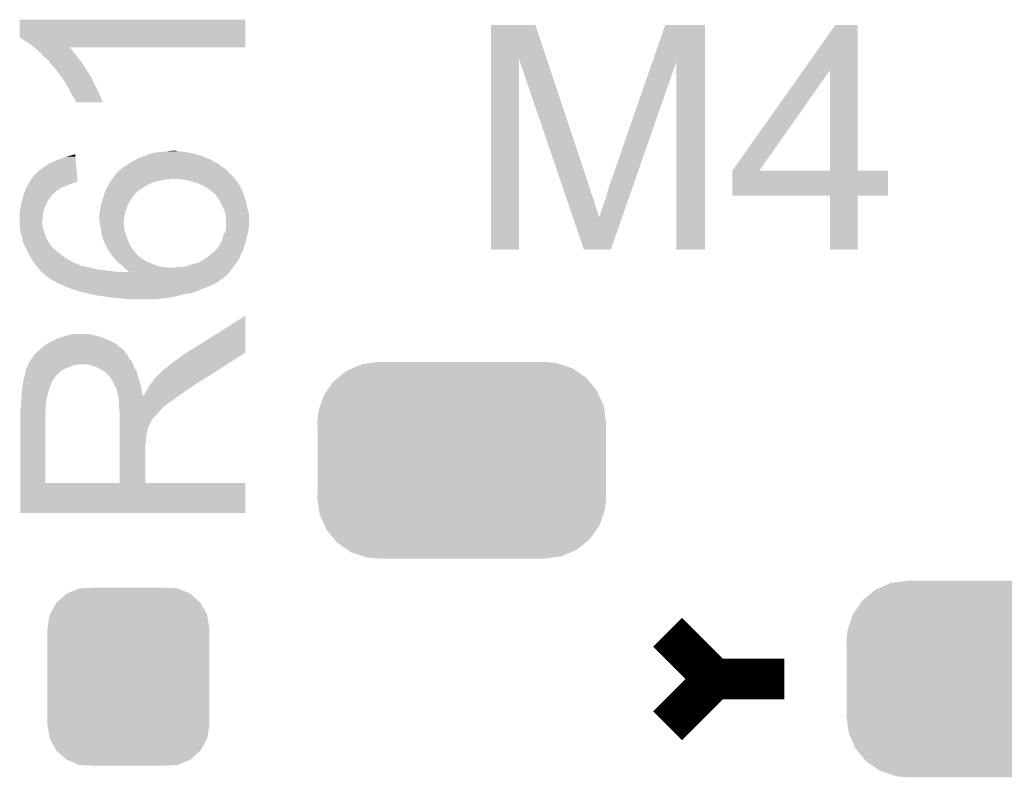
# Model space of a CAD drawing. Extents: x -9 to 122, y -9 to 65.
# Tile 86 of 256: x 9.01 to 13.29, y 47 to 50.28. Entities that reach past the tile are written whole.
import ezdxf

# ---------------------------------------------------------------- set-up
doc = ezdxf.new("R2010")
doc.units = 0
doc.layers.get('0').update_dxf_attribs({"linetype": 'CONTINUOUS'})
doc.layers.add('CLICKER_4_FOR_R7FA4M2A_V100_GTO', color=12, linetype='CONTINUOUS')
doc.layers.add('CLICKER_4_FOR_R7FA4M2A_V100_GTS', color=13, linetype='CONTINUOUS')

# ---------------------------------------------------------------- blocks, each defined once
blk = doc.blocks.new('CUSTOM_170')
for points in [[(-0.20803, 0.383392), (-0.154122, 0.38608), (0.212412, 0.383392), (0.154132, 0.38608)], [(-0.312264, 0.321732), (-0.26893, 0.360448), (0.312592, 0.321732), (0.268592, 0.360448)], [(-0.26893, 0.360448), (-0.267216, 0.361152), (0.268592, 0.360448), (0.26779, 0.361152)], [(-0.267216, 0.361152), (-0.213724, 0.383108), (0.26779, 0.361152), (0.21312, 0.383108)], [(-0.213724, 0.383108), (-0.20803, 0.383392), (0.21312, 0.383108), (0.212412, 0.383392)], [(-0.341452, 0.269636), (-0.313432, 0.320688), (0.341702, 0.269636), (0.313176, 0.320688)], [(-0.313432, 0.320688), (-0.312264, 0.321732), (0.313176, 0.320688), (0.312592, 0.321732)], [(-0.35179, 0.21082), (-0.342144, 0.268372), (0.35179, 0.21082), (0.34192, 0.268372)], [(-0.342144, 0.268372), (-0.341452, 0.269636), (0.34192, 0.268372), (0.341702, 0.269636)], [(-0.35179, 0.20955), (-0.35179, 0.21082), (0.35179, 0.20955), (0.35179, 0.21082)], [(-0.35179, -0.20955), (-0.35179, 0.20955), (0.35179, -0.20955), (0.35179, 0.20955)], [(-0.35179, -0.21082), (-0.35179, -0.20955), (0.35179, -0.21082), (0.35179, -0.20955)], [(-0.34192, -0.268358), (-0.35179, -0.21082), (0.342148, -0.268358), (0.35179, -0.21082)], [(-0.341702, -0.269636), (-0.34192, -0.268358), (0.341446, -0.269636), (0.342148, -0.268358)], [(-0.313184, -0.320676), (-0.341702, -0.269636), (0.31344, -0.320676), (0.341446, -0.269636)], [(-0.312594, -0.321732), (-0.313184, -0.320676), (0.312258, -0.321732), (0.31344, -0.320676)], [(-0.268602, -0.36044), (-0.312594, -0.321732), (0.26894, -0.36044), (0.312258, -0.321732)], [(-0.267792, -0.361154), (-0.268602, -0.36044), (0.2672, -0.361154), (0.26894, -0.36044)], [(-0.213136, -0.383104), (-0.267792, -0.361154), (0.213734, -0.383104), (0.2672, -0.361154)], [(-0.212414, -0.383394), (-0.213136, -0.383104), (0.207926, -0.383394), (0.213734, -0.383104)], [(-0.154122, -0.38608), (-0.212414, -0.383394), (0.154132, -0.38608), (0.207926, -0.383394)]]:
    blk.add_solid(points)
blk = doc.blocks.new('CUSTOM_191')
for points in [[(-0.537468, 0.357976), (-0.50137, 0.387716), (0.540962, 0.357976), (0.497426, 0.387716)], [(-0.50137, 0.387716), (-0.475056, 0.399202), (0.497426, 0.387716), (0.48061, 0.399202)], [(-0.475056, 0.399202), (-0.434384, 0.416954), (0.48061, 0.399202), (0.427352, 0.416954)], [(-0.434384, 0.416954), (-0.39463, 0.422314), (0.427352, 0.416954), (0.41127, 0.422314)], [(-0.39463, 0.422314), (-0.36195, 0.42672), (0.41127, 0.422314), (0.36195, 0.42672)], [(-0.55778, 0.34124), (-0.537468, 0.357976), (0.554888, 0.34124), (0.540962, 0.357976)], [(-0.599296, 0.281086), (-0.585008, 0.30179), (0.596864, 0.281086), (0.587708, 0.30179)], [(-0.585008, 0.30179), (-0.55778, 0.34124), (0.587708, 0.30179), (0.554888, 0.34124)], [(-0.614922, 0.234946), (-0.599296, 0.281086), (0.617268, 0.234946), (0.596864, 0.281086)], [(-0.622738, 0.21186), (-0.614922, 0.234946), (0.620494, 0.21186), (0.617268, 0.234946)], [(-0.62738, 0.16256), (-0.622738, 0.21186), (0.62738, 0.16256), (0.620494, 0.21186)], [(-0.62611, 0.136688), (-0.62738, 0.16256), (0.62611, 0.136688), (0.62738, 0.16256)], [(-0.62611, -0.136688), (-0.62611, 0.136688), (0.62611, -0.136688), (0.62611, 0.136688)], [(-0.62738, -0.16256), (-0.62611, -0.136688), (0.62738, -0.16256), (0.62611, -0.136688)], [(-0.620492, -0.21186), (-0.62738, -0.16256), (0.622738, -0.21186), (0.62738, -0.16256)], [(-0.617268, -0.234946), (-0.620492, -0.21186), (0.61492, -0.234946), (0.622738, -0.21186)], [(-0.596862, -0.281086), (-0.617268, -0.234946), (0.599296, -0.281086), (0.61492, -0.234946)], [(-0.587708, -0.30179), (-0.596862, -0.281086), (0.585006, -0.30179), (0.599296, -0.281086)], [(-0.554886, -0.34124), (-0.587708, -0.30179), (0.55778, -0.34124), (0.585006, -0.30179)], [(-0.540962, -0.357976), (-0.554886, -0.34124), (0.537466, -0.357976), (0.55778, -0.34124)], [(-0.497424, -0.387716), (-0.540962, -0.357976), (0.50137, -0.387716), (0.537466, -0.357976)], [(-0.48061, -0.399202), (-0.497424, -0.387716), (0.475054, -0.399202), (0.50137, -0.387716)], [(-0.42735, -0.416954), (-0.48061, -0.399202), (0.434384, -0.416954), (0.475054, -0.399202)], [(-0.41127, -0.422314), (-0.42735, -0.416954), (0.394628, -0.422314), (0.434384, -0.416954)], [(-0.36195, -0.42672), (-0.41127, -0.422314), (0.36195, -0.42672), (0.394628, -0.422314)]]:
    blk.add_solid(points)

msp = doc.modelspace()

# ---------------------------------------------------------------- linework, layer by layer
at = {"layer": 'CLICKER_4_FOR_R7FA4M2A_V100_GTO', "const_width": 0.1778}
for points in [[(11.82624, 47.625), (12.02944, 47.4218)], [(11.82624, 47.2186), (12.02944, 47.4218)], [(12.02944, 47.4218), (12.33424, 47.4218)]]:
    msp.add_lwpolyline(points, dxfattribs=at)
at = {"layer": 'CLICKER_4_FOR_R7FA4M2A_V100_GTO'}
for points in [[(9.01192, 50.20819), (9.01194, 50.284358), (9.992344, 50.20819), (9.99236, 50.284358)], [(9.01194, 50.284358), (9.011942, 50.28438), (9.99236, 50.284358), (9.011942, 50.28438)], [(11.059178, 50.114068), (11.05918, 50.261504), (11.30135, 50.114068), (11.252204, 50.261504)], [(11.05918, 50.261504), (11.059182, 50.26152), (11.252204, 50.261504), (11.059182, 50.26152)], [(11.760518, 50.101376), (11.816088, 50.261498), (11.988796, 50.101376), (11.9888, 50.261498)], [(11.816088, 50.261498), (11.816096, 50.26152), (11.9888, 50.261498), (11.816096, 50.26152)], [(12.416944, 50.065882), (12.555214, 50.261498), (12.651748, 50.065882), (12.65174, 50.261498)], [(12.555214, 50.261498), (12.55523, 50.26152), (12.65174, 50.261498), (12.55523, 50.26152)], [(9.05764, 50.1777), (9.01192, 50.20819), (9.99234, 50.1777), (9.992344, 50.20819)], [(9.07397, 50.165), (9.05764, 50.1777), (9.992338, 50.165), (9.99234, 50.1777)], [(9.07402, 50.164962), (9.07397, 50.165), (9.227856, 50.164962), (9.992338, 50.165)], [(9.080502, 50.15992), (9.07402, 50.164962), (9.232898, 50.15992), (9.227856, 50.164962)], [(9.083408, 50.157378), (9.080502, 50.15992), (9.23544, 50.157378), (9.232898, 50.15992)], [(9.095018, 50.14722), (9.083408, 50.157378), (9.24306, 50.14722), (9.23544, 50.157378)], [(9.10082, 50.142142), (9.095018, 50.14722), (9.247124, 50.142142), (9.24306, 50.14722)], [(9.107352, 50.13452), (9.10082, 50.142142), (9.25322, 50.13452), (9.247124, 50.142142)], [(9.116058, 50.12436), (9.107352, 50.13452), (9.261688, 50.12436), (9.25322, 50.13452)], [(9.122156, 50.11928), (9.116058, 50.12436), (9.26592, 50.11928), (9.261688, 50.12436)], [(9.1313, 50.11166), (9.122156, 50.11928), (9.271636, 50.11166), (9.26592, 50.11928)], [(9.141454, 50.101506), (9.1313, 50.11166), (9.279252, 50.101506), (9.271636, 50.11166)], [(9.14146, 50.098966), (9.141454, 50.101506), (9.281156, 50.098966), (9.279252, 50.101506)], [(9.141466, 50.09896), (9.14146, 50.098966), (9.28116, 50.09896), (9.281156, 50.098966)], [(9.162242, 50.076102), (9.141466, 50.09896), (9.2964, 50.076102), (9.28116, 50.09896)], [(11.05916, 49.286182), (11.059178, 50.114068), (11.181058, 49.286182), (11.18108, 50.114068)], [(11.36701, 49.568096), (11.18108, 50.114068), (11.48334, 49.568096), (11.30135, 50.114068)], [(11.57986, 49.5808), (11.760518, 50.101376), (11.682652, 49.5808), (11.864298, 50.101376)], [(11.86434, 49.286182), (11.864298, 50.101376), (11.988778, 49.286182), (11.988796, 50.101376)], [(9.16686, 50.07102), (9.162242, 50.076102), (9.29945, 50.07102), (9.2964, 50.076102)], [(9.182104, 50.050696), (9.16686, 50.07102), (9.31164, 50.050696), (9.29945, 50.07102)], [(9.184006, 50.04816), (9.182104, 50.050696), (9.311662, 50.04816), (9.31164, 50.050696)], [(9.184012, 50.048152), (9.184006, 50.04816), (9.314184, 50.048152), (9.311662, 50.04816)], [(9.18972, 50.04054), (9.184012, 50.048152), (9.31926, 50.04054), (9.314184, 50.048152)], [(12.108204, 49.629096), (12.416944, 50.065882), (12.225044, 49.629096), (12.532324, 50.065882)], [(12.532338, 49.62906), (12.532324, 50.065882), (12.651762, 49.62906), (12.651748, 50.065882)], [(9.189722, 50.040538), (9.18972, 50.04054), (9.31926, 50.040538), (9.31926, 50.04054)], [(9.200806, 50.0253), (9.189722, 50.040538), (9.32688, 50.0253), (9.31926, 50.040538)], [(9.21004, 50.012602), (9.200806, 50.0253), (9.332322, 50.012602), (9.32688, 50.0253)], [(9.212814, 50.007518), (9.21004, 50.012602), (9.3345, 50.007518), (9.332322, 50.012602)], [(9.222512, 49.989738), (9.212814, 50.007518), (9.34466, 49.989738), (9.3345, 50.007518)], [(9.22528, 49.98466), (9.222512, 49.989738), (9.346918, 49.98466), (9.34466, 49.989738)], [(9.234172, 49.96688), (9.22528, 49.98466), (9.35482, 49.96688), (9.346918, 49.98466)], [(9.23798, 49.959262), (9.234172, 49.96688), (9.35863, 49.959262), (9.35482, 49.96688)], [(9.243058, 49.951642), (9.23798, 49.959262), (9.36244, 49.951642), (9.35863, 49.959262)], [(9.2456, 49.94656), (9.243058, 49.951642), (9.36498, 49.94656), (9.36244, 49.951642)], [(9.248138, 49.941484), (9.2456, 49.94656), (9.366878, 49.941484), (9.36498, 49.94656)], [(9.253214, 49.936406), (9.248138, 49.941484), (9.368774, 49.936406), (9.366878, 49.941484)], [(9.25322, 49.928786), (9.253214, 49.936406), (9.37162, 49.928786), (9.368774, 49.936406)], [(9.255754, 49.926246), (9.25322, 49.928786), (9.372568, 49.926246), (9.37162, 49.928786)], [(9.37257, 49.92624), (9.255754, 49.926246), (9.37257, 49.92624), (9.372568, 49.926246)], [(9.580882, 49.70272), (9.591042, 49.70526), (9.7663, 49.70272), (9.75614, 49.70526)], [(9.591042, 49.70526), (9.601202, 49.7078), (9.75614, 49.70526), (9.74344, 49.7078)], [(9.601202, 49.7078), (9.6266, 49.71034), (9.74344, 49.7078), (9.730738, 49.71034)], [(9.6266, 49.71034), (9.64946, 49.71288), (9.730738, 49.71034), (9.70788, 49.71288)], [(9.64946, 49.71288), (9.674858, 49.71542), (9.700262, 49.71288), (9.690102, 49.71542)], [(9.123682, 49.649382), (9.14908, 49.66462), (9.257542, 49.649382), (9.256246, 49.66462)], [(9.14908, 49.66462), (9.17956, 49.67732), (9.256246, 49.66462), (9.255166, 49.67732)], [(9.17956, 49.67732), (9.21512, 49.690018), (9.255166, 49.67732), (9.254086, 49.690018)], [(9.21512, 49.690018), (9.253222, 49.700154), (9.254086, 49.690018), (9.253222, 49.700154)], [(9.486048, 49.659538), (9.49452, 49.66462), (9.87298, 49.659538), (9.86282, 49.66462)], [(9.49452, 49.66462), (9.509746, 49.672234), (9.86282, 49.66462), (9.847594, 49.672234)], [(9.509746, 49.672234), (9.509762, 49.672242), (9.847594, 49.672234), (9.847594, 49.672242)], [(9.509762, 49.672242), (9.513536, 49.674758), (9.847594, 49.672242), (9.84758, 49.674758)], [(9.513536, 49.674758), (9.513568, 49.67478), (9.84758, 49.674758), (9.845044, 49.67478)], [(9.513568, 49.67478), (9.525, 49.6824), (9.845044, 49.67478), (9.828278, 49.6824)], [(9.525, 49.6824), (9.54024, 49.68748), (9.828278, 49.6824), (9.8171, 49.68748)], [(9.54024, 49.68748), (9.567334, 49.69764), (9.8171, 49.68748), (9.786618, 49.69764)], [(9.567334, 49.69764), (9.580882, 49.70272), (9.786618, 49.69764), (9.7663, 49.70272)], [(9.07542, 49.60874), (9.09574, 49.62906), (9.260998, 49.60874), (9.25927, 49.62906)], [(9.09574, 49.62906), (9.10336, 49.63414), (9.25927, 49.62906), (9.258838, 49.63414)], [(9.10336, 49.63414), (9.123682, 49.649382), (9.258838, 49.63414), (9.257542, 49.649382)], [(9.431022, 49.616362), (9.446262, 49.631598), (9.926318, 49.616362), (9.91108, 49.631598)], [(9.446262, 49.631598), (9.446266, 49.6316), (9.91108, 49.631598), (9.911078, 49.6316)], [(9.446266, 49.6316), (9.448806, 49.631606), (9.911078, 49.6316), (9.91107, 49.631606)], [(9.448806, 49.631606), (9.461504, 49.644302), (9.91107, 49.631606), (9.894144, 49.644302)], [(9.461504, 49.644302), (9.466578, 49.64684), (9.894144, 49.644302), (9.89076, 49.64684)], [(9.466578, 49.64684), (9.47166, 49.649382), (9.89076, 49.64684), (9.887202, 49.649382)], [(9.47166, 49.649382), (9.481822, 49.657002), (9.887202, 49.649382), (9.876532, 49.657002)], [(9.481822, 49.657002), (9.486048, 49.659538), (9.876532, 49.657002), (9.87298, 49.659538)], [(12.10818, 49.519862), (12.108182, 49.629038), (12.783798, 49.519862), (12.78382, 49.629038)], [(12.108182, 49.62906), (12.108184, 49.629066), (12.532338, 49.62906), (12.481124, 49.629066)], [(12.108182, 49.629038), (12.108182, 49.62906), (12.78382, 49.629038), (12.651762, 49.62906)], [(12.108184, 49.629066), (12.108204, 49.629096), (12.481124, 49.629066), (12.225044, 49.629096)], [(9.050996, 49.57318), (9.05373, 49.578258), (9.240522, 49.57318), (9.253216, 49.578258)], [(9.05373, 49.578258), (9.053732, 49.57826), (9.253216, 49.578258), (9.260834, 49.57826)], [(9.053732, 49.57826), (9.055096, 49.580794), (9.260834, 49.57826), (9.263374, 49.580794)], [(9.055096, 49.580794), (9.0551, 49.5808), (9.263374, 49.580794), (9.263374, 49.5808)], [(9.0551, 49.5808), (9.06526, 49.59604), (9.263374, 49.5808), (9.262078, 49.59604)], [(9.06526, 49.59604), (9.07542, 49.60874), (9.262078, 49.59604), (9.260998, 49.60874)], [(9.399812, 49.57064), (9.405618, 49.5808), (9.573258, 49.57064), (9.598662, 49.5808)], [(9.405618, 49.5808), (9.40562, 49.580802), (9.598662, 49.5808), (9.59867, 49.580802)], [(9.40562, 49.580802), (9.409246, 49.58588), (9.59867, 49.580802), (9.62406, 49.58588)], [(9.409246, 49.58588), (9.412876, 49.59096), (9.62406, 49.58588), (9.646922, 49.59096)], [(9.412876, 49.590962), (9.41469, 49.5935), (9.664702, 49.590962), (9.672324, 49.5935)], [(9.412876, 49.59096), (9.412876, 49.590962), (9.646922, 49.59096), (9.664702, 49.590962)], [(9.41469, 49.5935), (9.42739, 49.61128), (9.946958, 49.5935), (9.9314, 49.61128)], [(9.42739, 49.61128), (9.431022, 49.616362), (9.9314, 49.61128), (9.926318, 49.616362)], [(9.720582, 49.59096), (9.68248, 49.5935), (9.94918, 49.59096), (9.946958, 49.5935)], [(9.7536, 49.58334), (9.720582, 49.59096), (9.954516, 49.58334), (9.94918, 49.59096)], [(9.781542, 49.57572), (9.7536, 49.58334), (9.95985, 49.57572), (9.954516, 49.58334)], [(9.8044, 49.56556), (9.781542, 49.57572), (9.966962, 49.56556), (9.95985, 49.57572)], [(11.567162, 49.54524), (11.57986, 49.5808), (11.670244, 49.54524), (11.682652, 49.5808)], [(9.029698, 49.524918), (9.032238, 49.53254), (9.15416, 49.524918), (9.16178, 49.53254)], [(9.032238, 49.53254), (9.035626, 49.5427), (9.16178, 49.53254), (9.17448, 49.5427)], [(9.035626, 49.5427), (9.03732, 49.547782), (9.17448, 49.5427), (9.182102, 49.547782)], [(9.03732, 49.547782), (9.040052, 49.552858), (9.182102, 49.547782), (9.189718, 49.552858)], [(9.040052, 49.552858), (9.04826, 49.5681), (9.189718, 49.552858), (9.225282, 49.5681)], [(9.04826, 49.5681), (9.050996, 49.57318), (9.225282, 49.5681), (9.240522, 49.57318)], [(9.38022, 49.53), (9.382758, 49.53762), (9.51484, 49.53), (9.52246, 49.53762)], [(9.382758, 49.53762), (9.3853, 49.545242), (9.52246, 49.53762), (9.533346, 49.545242)], [(9.3853, 49.545242), (9.391104, 49.5554), (9.533346, 49.545242), (9.547858, 49.5554)], [(9.391104, 49.5554), (9.399812, 49.57064), (9.547858, 49.5554), (9.573258, 49.57064)], [(9.804404, 49.565558), (9.8044, 49.56556), (9.966962, 49.565558), (9.966962, 49.56556)], [(9.809488, 49.563016), (9.804404, 49.565558), (9.969502, 49.563016), (9.966962, 49.565558)], [(9.819648, 49.557936), (9.809488, 49.563016), (9.97204, 49.557936), (9.969502, 49.563016)], [(9.82472, 49.5554), (9.819648, 49.557936), (9.972042, 49.5554), (9.97204, 49.557936)], [(9.8279, 49.552856), (9.82472, 49.5554), (9.972042, 49.552856), (9.972042, 49.5554)], [(9.83742, 49.54524), (9.8279, 49.552856), (9.976614, 49.54524), (9.972042, 49.552856)], [(9.845038, 49.540162), (9.83742, 49.54524), (9.97966, 49.540162), (9.976614, 49.54524)], [(9.845042, 49.540158), (9.845038, 49.540162), (9.979662, 49.540158), (9.97966, 49.540162)], [(9.847582, 49.537618), (9.845042, 49.540158), (9.980614, 49.537618), (9.979662, 49.540158)], [(9.860282, 49.527458), (9.847582, 49.537618), (9.984424, 49.527458), (9.980614, 49.537618)], [(11.36874, 49.563014), (11.36701, 49.568096), (11.483346, 49.563014), (11.48334, 49.568096)], [(11.369606, 49.560476), (11.36874, 49.563014), (11.48588, 49.560476), (11.483346, 49.563014)], [(11.372198, 49.55286), (11.369606, 49.560476), (11.48842, 49.55286), (11.48588, 49.560476)], [(11.378254, 49.53508), (11.372198, 49.55286), (11.4935, 49.53508), (11.48842, 49.55286)], [(11.385174, 49.51476), (11.378254, 49.53508), (11.50112, 49.51476), (11.4935, 49.53508)], [(11.55954, 49.512222), (11.567162, 49.54524), (11.658724, 49.512222), (11.670244, 49.54524)], [(9.018154, 49.48174), (9.01954, 49.48936), (9.12622, 49.48174), (9.130028, 49.48936)], [(9.01954, 49.48936), (9.023002, 49.502058), (9.130028, 49.48936), (9.136378, 49.502058)], [(9.023002, 49.502058), (9.026466, 49.51476), (9.136378, 49.502058), (9.14654, 49.51476)], [(9.026466, 49.51476), (9.02716, 49.5173), (9.14654, 49.51476), (9.148444, 49.5173)], [(9.02716, 49.5173), (9.029698, 49.524918), (9.148444, 49.5173), (9.15416, 49.524918)], [(9.364982, 49.481742), (9.37006, 49.49698), (9.481822, 49.481742), (9.491344, 49.49698)], [(9.37006, 49.49698), (9.371622, 49.50206), (9.491344, 49.49698), (9.49452, 49.50206)], [(9.371622, 49.50206), (9.376312, 49.5173), (9.49452, 49.50206), (9.50468, 49.5173)], [(9.376312, 49.5173), (9.379438, 49.52746), (9.50468, 49.5173), (9.512302, 49.52746)], [(9.379438, 49.52746), (9.38022, 49.53), (9.512302, 49.52746), (9.51484, 49.53)], [(9.865996, 49.51984), (9.860282, 49.527458), (9.98728, 49.51984), (9.984424, 49.527458)], [(9.8679, 49.5173), (9.865996, 49.51984), (9.988128, 49.5173), (9.98728, 49.51984)], [(9.881448, 49.49698), (9.8679, 49.5173), (9.9949, 49.49698), (9.988128, 49.5173)], [(9.88314, 49.49444), (9.881448, 49.49698), (9.995362, 49.49444), (9.9949, 49.49698)], [(9.8933, 49.47158), (9.88314, 49.49444), (9.99952, 49.47158), (9.995362, 49.49444)], [(11.392958, 49.4919), (11.385174, 49.51476), (11.50874, 49.4919), (11.50112, 49.51476)], [(11.401608, 49.4665), (11.392958, 49.4919), (11.51636, 49.4665), (11.50874, 49.4919)], [(11.54938, 49.48682), (11.55954, 49.512222), (11.64986, 49.48682), (11.658724, 49.512222)], [(12.532338, 49.51984), (12.10818, 49.519862), (12.783798, 49.51984), (12.783798, 49.519862)], [(12.53234, 49.519818), (12.532338, 49.51984), (12.65174, 49.519818), (12.783798, 49.51984)], [(12.53236, 49.286182), (12.53234, 49.519818), (12.651718, 49.286182), (12.65174, 49.519818)], [(9.01192, 49.451262), (9.01446, 49.46142), (9.11606, 49.451262), (9.118092, 49.46142)], [(9.01192, 49.438562), (9.01192, 49.451262), (9.11352, 49.438562), (9.11606, 49.451262)], [(9.01446, 49.46142), (9.01492, 49.463958), (9.118092, 49.46142), (9.1186, 49.463958)], [(9.01492, 49.463958), (9.018154, 49.48174), (9.1186, 49.463958), (9.12622, 49.48174)], [(9.3599, 49.456342), (9.360406, 49.45888), (9.473506, 49.456342), (9.4742, 49.45888)], [(9.3599, 49.446184), (9.3599, 49.456342), (9.470736, 49.446184), (9.473506, 49.456342)], [(9.360406, 49.45888), (9.364982, 49.48174), (9.4742, 49.45888), (9.48182, 49.48174)], [(9.364982, 49.48174), (9.364982, 49.481742), (9.48182, 49.48174), (9.481822, 49.481742)], [(9.89457, 49.46904), (9.8933, 49.47158), (9.99998, 49.46904), (9.99952, 49.47158)], [(9.90346, 49.451256), (9.89457, 49.46904), (10.00483, 49.451256), (9.99998, 49.46904)], [(9.904912, 49.441098), (9.90346, 49.451256), (10.0076, 49.441098), (10.00483, 49.451256)], [(11.409394, 49.44364), (11.401608, 49.4665), (11.523978, 49.44364), (11.51636, 49.4665)], [(11.536682, 49.44618), (11.54176, 49.46396), (11.635678, 49.44618), (11.641882, 49.46396)], [(11.54176, 49.46396), (11.54938, 49.48682), (11.641882, 49.46396), (11.64986, 49.48682)], [(9.01192, 49.413162), (9.01192, 49.438562), (9.11098, 49.413162), (9.11352, 49.438562)], [(9.01192, 49.392838), (9.01192, 49.413162), (9.11098, 49.392838), (9.11098, 49.413162)], [(9.35736, 49.430942), (9.357362, 49.438562), (9.46658, 49.430942), (9.468658, 49.438562)], [(9.35736, 49.425858), (9.35736, 49.430942), (9.466116, 49.425858), (9.46658, 49.430942)], [(9.359648, 49.403), (9.35736, 49.425858), (9.46404, 49.403), (9.466116, 49.425858)], [(9.357362, 49.438562), (9.3599, 49.446184), (9.468658, 49.438562), (9.470736, 49.446184)], [(9.906, 49.43348), (9.904912, 49.441098), (10.0076, 49.43348), (10.0076, 49.441098)], [(9.90854, 49.418238), (9.906, 49.43348), (10.0076, 49.418238), (10.0076, 49.43348)], [(9.90854, 49.38776), (9.90854, 49.418238), (10.0076, 49.38776), (10.0076, 49.418238)], [(11.416252, 49.423498), (11.409394, 49.44364), (11.52906, 49.423498), (11.523978, 49.44364)], [(11.463016, 49.286176), (11.416252, 49.423498), (11.579848, 49.286176), (11.627764, 49.423498)], [(11.52906, 49.423498), (11.529062, 49.428404), (11.627764, 49.423498), (11.629476, 49.428404)], [(11.529062, 49.428404), (11.5316, 49.43348), (11.629476, 49.428404), (11.631248, 49.43348)], [(11.5316, 49.43348), (11.536682, 49.44618), (11.631248, 49.43348), (11.635678, 49.44618)], [(9.013076, 49.38014), (9.01192, 49.392838), (9.11352, 49.38014), (9.11098, 49.392838)], [(9.01446, 49.364902), (9.013076, 49.38014), (9.117874, 49.364902), (9.11352, 49.38014)], [(9.015224, 49.36236), (9.01446, 49.364902), (9.1186, 49.36236), (9.117874, 49.364902)], [(9.019794, 49.347122), (9.015224, 49.36236), (9.12368, 49.347122), (9.1186, 49.36236)], [(9.3599, 49.400462), (9.359648, 49.403), (9.46404, 49.400462), (9.46404, 49.403)], [(9.361594, 49.392844), (9.3599, 49.400462), (9.46404, 49.392844), (9.46404, 49.400462)], [(9.362722, 49.387764), (9.361594, 49.392844), (9.466578, 49.387764), (9.46404, 49.392844)], [(9.36498, 49.3776), (9.362722, 49.387764), (9.46658, 49.3776), (9.466578, 49.387764)], [(9.365264, 49.375062), (9.36498, 49.3776), (9.46658, 49.375062), (9.46658, 49.3776)], [(9.36752, 49.354742), (9.365264, 49.375062), (9.47166, 49.354742), (9.46658, 49.375062)], [(9.899648, 49.354738), (9.905998, 49.367438), (10.002518, 49.354738), (10.004636, 49.367438)], [(9.905998, 49.367438), (9.906314, 49.36998), (10.004636, 49.367438), (10.00506, 49.36998)], [(9.906314, 49.36998), (9.907904, 49.382678), (10.00506, 49.36998), (10.0076, 49.382678)], [(9.907904, 49.382678), (9.90854, 49.38776), (10.0076, 49.382678), (10.0076, 49.38776)], [(9.02208, 49.339498), (9.019794, 49.347122), (9.126948, 49.339498), (9.12368, 49.347122)], [(9.024338, 49.329338), (9.02208, 49.339498), (9.1313, 49.329338), (9.126948, 49.339498)], [(9.027158, 49.316642), (9.024338, 49.329338), (9.138558, 49.316642), (9.1313, 49.329338)], [(9.3726, 49.334422), (9.36752, 49.354742), (9.47928, 49.334422), (9.47166, 49.354742)], [(9.372602, 49.33442), (9.3726, 49.334422), (9.47928, 49.33442), (9.47928, 49.334422)], [(9.38022, 49.31664), (9.372602, 49.33442), (9.486392, 49.31664), (9.47928, 49.33442)], [(9.88314, 49.314098), (9.888852, 49.321716), (9.99204, 49.314098), (9.994898, 49.321716)], [(9.888852, 49.321716), (9.890758, 49.324256), (9.994898, 49.321716), (9.99526, 49.324256)], [(9.890758, 49.324256), (9.8933, 49.336958), (9.99526, 49.324256), (9.997076, 49.336958)], [(9.8933, 49.336958), (9.894146, 49.339498), (9.997076, 49.336958), (9.99744, 49.339498)], [(9.894146, 49.339498), (9.89838, 49.352198), (9.99744, 49.339498), (10.00167, 49.352198)], [(9.89838, 49.352198), (9.899648, 49.354738), (10.00167, 49.352198), (10.002518, 49.354738)], [(9.0297, 49.31156), (9.027158, 49.316642), (9.141462, 49.31156), (9.138558, 49.316642)], [(9.03097, 49.30902), (9.0297, 49.31156), (9.144, 49.30902), (9.141462, 49.31156)], [(9.034782, 49.301398), (9.03097, 49.30902), (9.149082, 49.301398), (9.144, 49.30902)], [(9.03732, 49.29632), (9.034782, 49.301398), (9.15416, 49.29632), (9.149082, 49.301398)], [(9.039578, 49.29124), (9.03732, 49.29632), (9.15924, 49.29124), (9.15416, 49.29632)], [(9.04748, 49.273462), (9.039578, 49.29124), (9.180574, 49.273462), (9.15924, 49.29124)], [(9.383268, 49.30902), (9.38022, 49.31664), (9.48944, 49.30902), (9.486392, 49.31664)], [(9.3853, 49.30394), (9.383268, 49.30902), (9.492828, 49.30394), (9.48944, 49.30902)], [(9.390376, 49.296326), (9.3853, 49.30394), (9.497904, 49.296326), (9.492828, 49.30394)], [(9.39038, 49.293784), (9.390376, 49.296326), (9.499598, 49.293784), (9.497904, 49.296326)], [(9.395462, 49.28616), (9.39038, 49.293784), (9.50468, 49.28616), (9.499598, 49.293784)], [(9.40562, 49.27092), (9.395462, 49.28616), (9.516536, 49.27092), (9.50468, 49.28616)], [(9.83996, 49.2633), (9.8552, 49.276), (9.97204, 49.2633), (9.97839, 49.276)], [(9.8552, 49.276), (9.86282, 49.28362), (9.97839, 49.276), (9.9822, 49.28362)], [(9.86282, 49.28362), (9.867898, 49.288698), (9.9822, 49.28362), (9.98365, 49.288698)], [(9.867898, 49.288698), (9.876972, 49.301402), (9.98365, 49.288698), (9.987282, 49.301402)], [(9.876972, 49.301402), (9.880596, 49.306474), (9.987282, 49.301402), (9.989182, 49.306474)], [(9.880596, 49.306474), (9.8806, 49.309016), (9.989182, 49.306474), (9.990136, 49.309016)], [(9.8806, 49.309016), (9.88314, 49.314098), (9.990136, 49.309016), (9.99204, 49.314098)], [(11.181058, 49.28616), (11.05916, 49.286182), (11.181058, 49.28616), (11.181058, 49.286182)], [(11.579844, 49.28616), (11.463016, 49.286176), (11.579844, 49.28616), (11.579848, 49.286176)], [(11.988778, 49.28616), (11.86434, 49.286182), (11.988778, 49.28616), (11.988778, 49.286182)], [(12.651718, 49.28616), (12.53236, 49.286182), (12.651718, 49.28616), (12.651718, 49.286182)], [(9.051836, 49.26584), (9.04748, 49.273462), (9.18972, 49.26584), (9.180574, 49.273462)], [(9.060544, 49.250598), (9.051836, 49.26584), (9.210042, 49.250598), (9.18972, 49.26584)], [(9.067798, 49.237902), (9.060544, 49.250598), (9.231206, 49.237902), (9.210042, 49.250598)], [(9.069832, 49.23536), (9.067798, 49.237902), (9.235442, 49.23536), (9.231206, 49.237902)], [(9.07796, 49.2252), (9.069832, 49.23536), (9.257796, 49.2252), (9.235442, 49.23536)], [(9.411334, 49.263302), (9.40562, 49.27092), (9.52246, 49.263302), (9.516536, 49.27092)], [(9.413238, 49.260762), (9.411334, 49.263302), (9.524998, 49.260762), (9.52246, 49.263302)], [(9.41705, 49.25568), (9.413238, 49.260762), (9.53262, 49.25568), (9.524998, 49.260762)], [(9.42086, 49.250598), (9.41705, 49.25568), (9.538974, 49.250598), (9.53262, 49.25568)], [(9.425214, 49.24552), (9.42086, 49.250598), (9.545322, 49.24552), (9.538974, 49.250598)], [(9.433922, 49.23536), (9.425214, 49.24552), (9.5631, 49.23536), (9.545322, 49.24552)], [(9.436098, 49.23282), (9.433922, 49.23536), (9.568816, 49.23282), (9.5631, 49.23536)], [(9.446768, 49.2252), (9.436098, 49.23282), (9.58596, 49.2252), (9.568816, 49.23282)], [(9.773918, 49.2252), (9.794236, 49.23282), (9.950994, 49.2252), (9.956436, 49.23282)], [(9.794236, 49.23282), (9.796778, 49.235356), (9.956436, 49.23282), (9.958248, 49.235356)], [(9.796778, 49.235356), (9.804398, 49.2379), (9.958248, 49.235356), (9.960064, 49.2379)], [(9.804398, 49.2379), (9.807782, 49.240438), (9.960064, 49.2379), (9.961878, 49.240438)], [(9.807782, 49.240438), (9.81456, 49.24552), (9.961878, 49.240438), (9.964136, 49.24552)], [(9.81456, 49.24552), (9.827258, 49.253138), (9.964136, 49.24552), (9.967522, 49.253138)], [(9.827258, 49.253138), (9.83996, 49.2633), (9.967522, 49.253138), (9.97204, 49.2633)], [(9.079654, 49.22266), (9.07796, 49.2252), (9.263384, 49.22266), (9.257796, 49.2252)], [(9.079658, 49.222654), (9.079654, 49.22266), (9.265926, 49.222654), (9.263384, 49.22266)], [(9.081348, 49.22012), (9.079658, 49.222654), (9.268466, 49.22012), (9.265926, 49.222654)], [(9.08135, 49.220116), (9.081348, 49.22012), (9.271006, 49.220116), (9.268466, 49.22012)], [(9.084734, 49.21504), (9.08135, 49.220116), (9.278624, 49.21504), (9.271006, 49.220116)], [(9.08812, 49.20996), (9.084734, 49.21504), (9.30656, 49.20996), (9.286242, 49.21504)], [(9.090662, 49.207418), (9.08812, 49.20996), (9.321802, 49.207418), (9.30656, 49.20996)], [(9.09574, 49.20234), (9.090662, 49.207418), (9.337042, 49.20234), (9.321802, 49.207418)], [(9.098278, 49.1998), (9.09574, 49.20234), (9.354822, 49.1998), (9.337042, 49.20234)], [(9.100184, 49.19726), (9.098278, 49.1998), (9.3726, 49.19726), (9.354822, 49.1998)], [(9.10209, 49.19472), (9.100184, 49.19726), (9.39292, 49.19472), (9.3726, 49.19726)], [(9.103996, 49.19218), (9.10209, 49.19472), (9.41578, 49.19218), (9.39292, 49.19472)], [(9.105898, 49.189642), (9.103996, 49.19218), (9.436086, 49.189642), (9.41578, 49.19218)], [(9.105902, 49.18964), (9.105898, 49.189642), (9.436102, 49.18964), (9.436086, 49.189642)], [(9.11352, 49.18456), (9.105902, 49.18964), (9.920606, 49.18456), (9.924416, 49.18964)], [(9.436102, 49.18964), (9.486864, 49.189678), (9.924416, 49.18964), (9.924444, 49.189678)], [(9.45388, 49.22012), (9.446768, 49.2252), (9.598662, 49.22012), (9.58596, 49.2252)], [(9.458958, 49.215042), (9.45388, 49.22012), (9.611358, 49.215042), (9.598662, 49.22012)], [(9.46404, 49.20996), (9.458958, 49.215042), (9.64184, 49.20996), (9.611358, 49.215042)], [(9.46658, 49.20742), (9.46404, 49.20996), (9.67486, 49.20742), (9.64184, 49.20996)], [(9.479278, 49.197262), (9.46658, 49.20742), (9.930132, 49.197262), (9.93775, 49.20742)], [(9.486864, 49.189678), (9.479278, 49.197262), (9.924444, 49.189678), (9.930132, 49.197262)], [(9.685018, 49.20742), (9.697718, 49.20996), (9.93775, 49.20742), (9.939654, 49.20996)], [(9.712958, 49.20996), (9.730738, 49.2125), (9.939654, 49.20996), (9.94156, 49.2125)], [(9.730738, 49.2125), (9.751058, 49.220118), (9.94156, 49.2125), (9.947272, 49.220118)], [(9.751058, 49.220118), (9.762492, 49.22266), (9.947272, 49.220118), (9.94918, 49.22266)], [(9.762492, 49.22266), (9.773918, 49.2252), (9.94918, 49.22266), (9.950994, 49.2252)], [(9.116062, 49.182018), (9.11352, 49.18456), (9.9187, 49.182018), (9.920606, 49.18456)], [(9.123678, 49.174402), (9.116062, 49.182018), (9.909994, 49.174402), (9.9187, 49.182018)], [(9.138192, 49.164242), (9.123678, 49.174402), (9.89838, 49.164242), (9.909994, 49.174402)], [(9.14545, 49.15916), (9.138192, 49.164242), (9.893296, 49.15916), (9.89838, 49.164242)], [(9.14908, 49.156618), (9.14545, 49.15916), (9.885682, 49.156618), (9.893296, 49.15916)], [(9.149084, 49.156616), (9.14908, 49.156618), (9.885678, 49.156616), (9.885682, 49.156618)], [(9.162144, 49.148998), (9.149084, 49.156616), (9.878058, 49.148998), (9.885678, 49.156616)], [(9.175204, 49.14138), (9.162144, 49.148998), (9.86536, 49.14138), (9.878058, 49.148998)], [(9.179558, 49.13884), (9.175204, 49.14138), (9.86028, 49.13884), (9.86536, 49.14138)], [(9.191752, 49.13376), (9.179558, 49.13884), (9.85012, 49.13376), (9.86028, 49.13884)], [(9.21004, 49.12614), (9.191752, 49.13376), (9.83234, 49.12614), (9.85012, 49.13376)], [(9.22985, 49.11852), (9.21004, 49.12614), (9.81202, 49.11852), (9.83234, 49.12614)], [(9.24306, 49.113438), (9.22985, 49.11852), (9.800584, 49.113438), (9.81202, 49.11852)], [(9.259568, 49.10836), (9.24306, 49.113438), (9.78916, 49.10836), (9.800584, 49.113438)], [(9.276082, 49.10328), (9.259568, 49.10836), (9.775188, 49.10328), (9.78916, 49.10836)], [(9.298094, 49.0982), (9.276082, 49.10328), (9.761218, 49.0982), (9.775188, 49.10328)], [(9.3091, 49.09566), (9.298094, 49.0982), (9.745978, 49.09566), (9.761218, 49.0982)], [(9.320954, 49.09312), (9.3091, 49.09566), (9.73074, 49.09312), (9.745978, 49.09566)], [(9.34466, 49.08804), (9.320954, 49.09312), (9.71042, 49.08804), (9.73074, 49.09312)], [(9.36117, 49.0855), (9.34466, 49.08804), (9.70026, 49.0855), (9.71042, 49.08804)], [(9.4107, 49.07788), (9.36117, 49.0855), (9.66216, 49.07788), (9.70026, 49.0855)], [(9.44118, 49.07534), (9.4107, 49.07788), (9.64311, 49.07534), (9.66216, 49.07788)], [(9.46658, 49.0728), (9.44118, 49.07534), (9.62406, 49.0728), (9.64311, 49.07534)], [(9.48944, 49.07026), (9.46658, 49.0728), (9.580882, 49.07026), (9.62406, 49.0728)], [(9.737778, 48.839116), (9.99236, 48.9991), (9.99235, 48.839116), (9.99236, 48.9991)], [(9.14654, 48.88738), (9.161782, 48.89246), (9.4107, 48.88738), (9.40054, 48.89246)], [(9.161782, 48.89246), (9.179564, 48.902622), (9.40054, 48.89246), (9.376154, 48.902622)], [(9.179564, 48.902622), (9.189716, 48.90516), (9.376154, 48.902622), (9.370062, 48.90516)], [(9.189716, 48.90516), (9.199878, 48.9077), (9.370062, 48.90516), (9.360748, 48.9077)], [(9.199878, 48.9077), (9.216812, 48.91278), (9.360748, 48.9077), (9.34212, 48.91278)], [(9.216812, 48.91278), (9.22528, 48.91532), (9.34212, 48.91278), (9.33069, 48.91532)], [(9.22528, 48.91532), (9.23925, 48.91786), (9.33069, 48.91532), (9.31926, 48.91786)], [(9.23925, 48.91786), (9.253222, 48.9204), (9.31926, 48.91786), (9.309102, 48.9204)], [(9.0932, 48.84674), (9.098998, 48.851814), (9.46658, 48.84674), (9.461506, 48.851814)], [(9.098998, 48.851814), (9.099004, 48.85182), (9.461506, 48.851814), (9.458982, 48.85182)], [(9.099004, 48.85182), (9.101896, 48.85435), (9.458982, 48.85182), (9.45896, 48.85435)], [(9.101896, 48.85435), (9.11352, 48.86452), (9.45896, 48.85435), (9.44372, 48.86452)], [(9.11352, 48.86452), (9.132566, 48.877218), (9.44372, 48.86452), (9.43102, 48.877218)], [(9.132566, 48.877218), (9.136382, 48.879762), (9.43102, 48.877218), (9.425934, 48.879762)], [(9.136382, 48.879762), (9.13892, 48.8823), (9.425934, 48.879762), (9.420858, 48.8823)], [(9.13892, 48.8823), (9.14654, 48.88738), (9.420858, 48.8823), (9.4107, 48.88738)], [(9.057636, 48.803556), (9.06272, 48.81118), (9.497062, 48.803556), (9.489444, 48.81118)], [(9.06272, 48.81118), (9.064534, 48.81372), (9.489444, 48.81118), (9.486904, 48.81372)], [(9.064534, 48.81372), (9.073602, 48.826416), (9.486904, 48.81372), (9.48182, 48.826416)], [(9.073602, 48.826416), (9.075422, 48.828962), (9.48182, 48.826416), (9.479276, 48.828962)], [(9.075422, 48.828962), (9.080498, 48.834038), (9.479276, 48.828962), (9.474202, 48.834038)], [(9.080498, 48.834038), (9.088118, 48.841658), (9.474202, 48.834038), (9.469122, 48.841658)], [(9.088118, 48.841658), (9.093196, 48.846736), (9.469122, 48.841658), (9.466582, 48.846736)], [(9.093196, 48.846736), (9.0932, 48.84674), (9.466582, 48.846736), (9.46658, 48.84674)], [(9.67232, 48.7934), (9.69772, 48.81118), (9.920638, 48.7934), (9.948528, 48.81118)], [(9.69772, 48.81118), (9.72566, 48.8315), (9.948528, 48.81118), (9.980402, 48.8315)], [(9.72566, 48.8315), (9.737778, 48.839116), (9.980402, 48.8315), (9.99235, 48.839116)], [(9.037322, 48.760382), (9.04037, 48.768), (9.194294, 48.760382), (9.20496, 48.768)], [(9.04037, 48.768), (9.042404, 48.77308), (9.20496, 48.768), (9.218506, 48.77308)], [(9.042404, 48.77308), (9.044936, 48.77562), (9.218506, 48.77308), (9.22528, 48.77562)], [(9.044936, 48.77562), (9.04494, 48.775624), (9.22528, 48.77562), (9.225288, 48.775624)], [(9.04494, 48.775624), (9.04748, 48.78324), (9.225288, 48.775624), (9.243062, 48.78324)], [(9.04748, 48.78324), (9.048496, 48.78578), (9.243062, 48.78324), (9.2583, 48.78578)], [(9.048496, 48.78578), (9.049512, 48.78832), (9.2583, 48.78578), (9.271002, 48.78832)], [(9.049512, 48.78832), (9.052562, 48.795942), (9.50468, 48.78832), (9.50087, 48.795942)], [(9.052562, 48.795942), (9.057636, 48.803556), (9.50087, 48.795942), (9.497062, 48.803556)], [(9.301494, 48.788318), (9.301482, 48.78832), (9.50468, 48.788318), (9.50468, 48.78832)], [(9.316722, 48.785778), (9.301494, 48.788318), (9.505528, 48.785778), (9.50468, 48.788318)], [(9.33196, 48.7807), (9.316722, 48.785778), (9.50722, 48.7807), (9.505528, 48.785778)], [(9.34466, 48.77562), (9.33196, 48.7807), (9.508914, 48.77562), (9.50722, 48.7807)], [(9.349748, 48.773076), (9.34466, 48.77562), (9.509762, 48.773076), (9.508914, 48.77562)], [(9.370062, 48.762918), (9.349748, 48.773076), (9.516536, 48.762918), (9.509762, 48.773076)], [(9.377682, 48.757838), (9.370062, 48.762918), (9.519922, 48.757838), (9.516536, 48.762918)], [(9.631682, 48.76038), (9.652, 48.77562), (9.868842, 48.76038), (9.892748, 48.77562)], [(9.652, 48.77562), (9.67232, 48.7934), (9.892748, 48.77562), (9.920638, 48.7934)], [(9.028332, 48.7172), (9.030676, 48.72736), (9.154162, 48.7172), (9.16178, 48.72736)], [(9.030676, 48.72736), (9.032434, 48.734982), (9.16178, 48.72736), (9.166862, 48.734982)], [(9.032434, 48.734982), (9.03478, 48.74514), (9.166862, 48.734982), (9.17702, 48.74514)], [(9.03478, 48.74514), (9.036474, 48.7553), (9.17702, 48.74514), (9.18718, 48.7553)], [(9.036474, 48.7553), (9.037322, 48.760382), (9.18718, 48.7553), (9.194294, 48.760382)], [(9.385302, 48.752758), (9.377682, 48.757838), (9.521192, 48.752758), (9.519922, 48.757838)], [(9.398002, 48.740058), (9.385302, 48.752758), (9.524368, 48.740058), (9.521192, 48.752758)], [(9.400034, 48.737518), (9.398002, 48.740058), (9.525002, 48.737518), (9.524368, 48.740058)], [(9.408162, 48.727358), (9.400034, 48.737518), (9.528812, 48.727358), (9.525002, 48.737518)], [(9.41426, 48.717198), (9.408162, 48.727358), (9.53262, 48.717198), (9.528812, 48.727358)], [(9.588502, 48.712122), (9.596122, 48.724822), (9.793142, 48.712122), (9.813064, 48.724822)], [(9.596122, 48.724822), (9.631682, 48.76038), (9.813064, 48.724822), (9.868842, 48.76038)], [(9.01954, 48.648622), (9.021868, 48.67656), (9.1313, 48.648622), (9.13892, 48.67656)], [(9.021868, 48.67656), (9.02208, 48.6791), (9.13892, 48.67656), (9.139766, 48.6791)], [(9.02208, 48.6791), (9.025204, 48.699418), (9.139766, 48.6791), (9.14654, 48.699418)], [(9.025204, 48.699418), (9.02716, 48.71212), (9.14654, 48.699418), (9.151984, 48.71212)], [(9.02716, 48.71212), (9.028332, 48.7172), (9.151984, 48.71212), (9.154162, 48.7172)], [(9.41578, 48.714662), (9.41426, 48.717198), (9.533256, 48.714662), (9.53262, 48.717198)], [(9.420862, 48.701958), (9.41578, 48.714662), (9.536432, 48.701958), (9.533256, 48.714662)], [(9.424248, 48.69688), (9.420862, 48.701958), (9.5377, 48.69688), (9.536432, 48.701958)], [(9.42594, 48.694338), (9.424248, 48.69688), (9.538212, 48.694338), (9.5377, 48.69688)], [(9.428482, 48.68926), (9.42594, 48.694338), (9.539232, 48.68926), (9.538212, 48.694338)], [(9.431022, 48.686714), (9.428482, 48.68926), (9.539744, 48.686714), (9.539232, 48.68926)], [(9.4361, 48.6664), (9.431022, 48.686714), (9.543824, 48.6664), (9.539744, 48.686714)], [(9.5631, 48.674018), (9.564624, 48.67656), (9.734972, 48.674018), (9.738362, 48.67656)], [(9.564624, 48.67656), (9.572244, 48.68926), (9.738362, 48.67656), (9.75868, 48.68926)], [(9.572244, 48.68926), (9.57834, 48.69942), (9.75868, 48.68926), (9.77392, 48.69942)], [(9.57834, 48.69942), (9.582402, 48.704498), (9.77392, 48.69942), (9.779, 48.704498)], [(9.582402, 48.704498), (9.584434, 48.707038), (9.779, 48.704498), (9.784076, 48.707038)], [(9.584434, 48.707038), (9.586462, 48.709574), (9.784076, 48.707038), (9.786614, 48.709574)], [(9.586462, 48.709574), (9.586468, 48.70958), (9.786614, 48.709574), (9.789156, 48.70958)], [(9.586468, 48.70958), (9.588502, 48.712122), (9.789156, 48.70958), (9.793142, 48.712122)], [(9.017, 48.61814), (9.01954, 48.648622), (9.12622, 48.61814), (9.1313, 48.648622)], [(9.440566, 48.646302), (9.4361, 48.6664), (9.54786, 48.646302), (9.543824, 48.6664)], [(9.440616, 48.64608), (9.440566, 48.646302), (9.69518, 48.64608), (9.695512, 48.646302)], [(9.44118, 48.643538), (9.440616, 48.64608), (9.69179, 48.643538), (9.69518, 48.64608)], [(9.442592, 48.63084), (9.44118, 48.643538), (9.67486, 48.63084), (9.69179, 48.643538)], [(9.54786, 48.646302), (9.547862, 48.648622), (9.695512, 48.646302), (9.698992, 48.648622)], [(9.547862, 48.648622), (9.550404, 48.656242), (9.698992, 48.648622), (9.710422, 48.656242)], [(9.550404, 48.656242), (9.555478, 48.66132), (9.710422, 48.656242), (9.71804, 48.66132)], [(9.555478, 48.66132), (9.558022, 48.663864), (9.71804, 48.66132), (9.721432, 48.663864)], [(9.558022, 48.663864), (9.5631, 48.674018), (9.721432, 48.663864), (9.734972, 48.674018)], [(9.01446, 48.595282), (9.017, 48.605442), (9.124696, 48.595282), (9.125372, 48.605442)], [(9.01446, 48.58004), (9.01446, 48.595282), (9.12368, 48.58004), (9.124696, 48.595282)], [(9.017, 48.605442), (9.017, 48.61814), (9.125372, 48.605442), (9.12622, 48.61814)], [(9.44372, 48.620678), (9.442592, 48.63084), (9.6586, 48.620678), (9.67486, 48.63084)], [(9.44372, 48.618138), (9.44372, 48.620678), (9.654538, 48.618138), (9.6586, 48.620678)], [(9.44372, 48.61052), (9.44372, 48.618138), (9.64692, 48.61052), (9.654538, 48.618138)], [(9.44372, 48.605438), (9.44372, 48.61052), (9.639298, 48.605438), (9.64692, 48.61052)], [(9.44372, 48.59782), (9.44372, 48.605438), (9.63168, 48.59782), (9.639298, 48.605438)], [(9.444084, 48.59528), (9.44372, 48.59782), (9.62914, 48.59528), (9.63168, 48.59782)], [(9.44626, 48.580038), (9.444084, 48.59528), (9.61559, 48.580038), (9.62914, 48.59528)], [(9.01446, 48.272722), (9.01446, 48.58004), (9.12368, 48.272722), (9.12368, 48.58004)], [(9.446256, 48.54956), (9.446258, 48.562258), (9.5885, 48.54956), (9.598658, 48.562258)], [(9.446256, 48.547016), (9.446256, 48.54956), (9.585958, 48.547016), (9.5885, 48.54956)], [(9.446258, 48.57242), (9.44626, 48.580038), (9.60882, 48.57242), (9.61559, 48.580038)], [(9.446258, 48.562258), (9.446258, 48.57242), (9.598658, 48.562258), (9.60882, 48.57242)], [(9.446252, 48.491136), (9.446254, 48.513998), (9.5631, 48.491136), (9.57072, 48.513998)], [(9.446254, 48.513998), (9.446256, 48.52416), (9.57072, 48.513998), (9.5758, 48.52416)], [(9.446256, 48.531778), (9.446256, 48.547016), (9.57834, 48.531778), (9.585958, 48.547016)], [(9.446256, 48.52416), (9.446256, 48.531778), (9.5758, 48.52416), (9.57834, 48.531778)], [(9.44625, 48.453038), (9.446252, 48.475896), (9.56056, 48.453038), (9.56056, 48.475896)], [(9.446252, 48.480976), (9.446252, 48.491136), (9.563098, 48.480976), (9.5631, 48.491136)], [(9.446252, 48.475896), (9.446252, 48.480976), (9.56056, 48.475896), (9.563098, 48.480976)], [(9.446238, 48.2727), (9.446248, 48.437798), (9.558042, 48.2727), (9.55802, 48.437798)], [(9.446248, 48.437798), (9.44625, 48.453038), (9.55802, 48.437798), (9.56056, 48.453038)], [(9.01446, 48.2727), (9.01446, 48.272722), (9.446238, 48.2727), (9.12368, 48.272722)], [(9.01446, 48.272678), (9.01446, 48.2727), (9.99236, 48.272678), (9.558042, 48.2727)], [(9.01446, 48.143182), (9.01446, 48.272678), (9.992338, 48.143182), (9.99236, 48.272678)], [(9.992338, 48.14316), (9.01446, 48.143182), (9.992338, 48.14316), (9.992338, 48.143182)]]:
    msp.add_solid(points, dxfattribs=at)

# ---------------------------------------------------------------- block references
at = {"layer": 'CLICKER_4_FOR_R7FA4M2A_V100_GTS'}
for name, p in [('CUSTOM_191', (10.93216, 48.37176)), ('CUSTOM_191', (13.23086, 47.4218)), ('CUSTOM_170', (9.48436, 47.43196))]:
    msp.add_blockref(name, p, dxfattribs=at)

doc.saveas('drawing.dxf')
